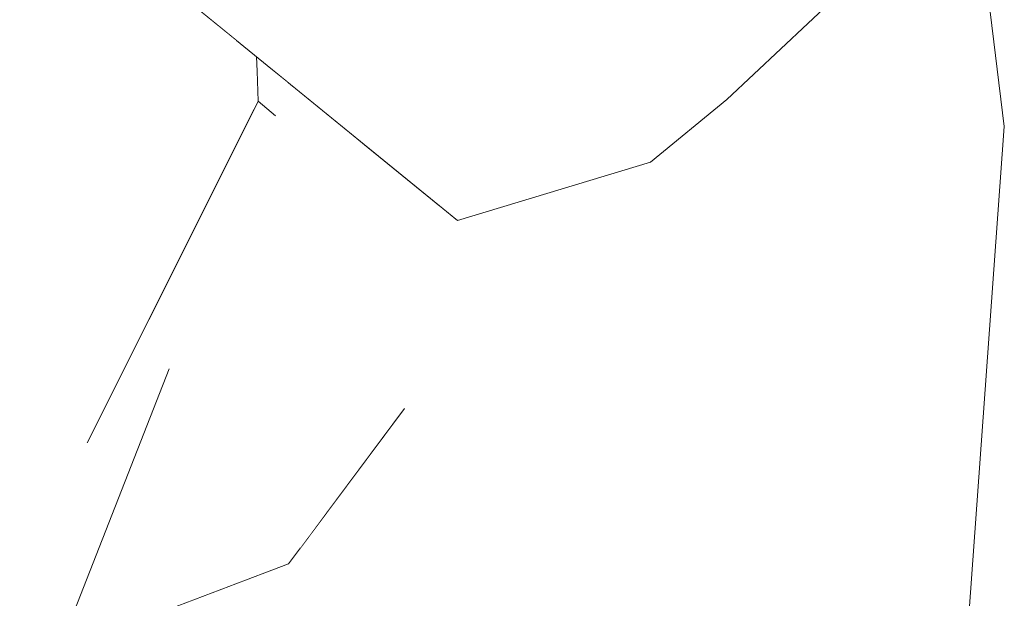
# Model space of a CAD drawing. Header units: millimetres. Extents: x 0 to 650, y -1 to 707.
# Tile 159 of 256: x 501.158 to 501.868, y 356.048 to 356.466. Entities that reach past the tile are written whole.
import ezdxf
from ezdxf.xclip import XClip

# ---------------------------------------------------------------- set-up
doc = ezdxf.new("R2010")
doc.units = ezdxf.units.MM
doc.header["$MEASUREMENT"] = 0
doc.header["$XCLIPFRAME"] = 0
doc.linetypes.add('Wipeout_Contour', pattern=[1000, 0, -1000])
doc.layers.add('Interior - Mobiliário .ARQ', color=7, linetype='Continuous')

# ---------------------------------------------------------------- blocks, each defined once
blk = doc.blocks.new('Desenho_2_2', base_point=(960.5741, 336.178))
at = {"color": 254, "linetype": 'Wipeout_Contour', "lineweight": 0, "ltscale": 2461.982945}
blk.add_wipeout([(501.66766, 356.40791), (501.61281, 356.36277), (501.64284, 356.16241), (501.76556, 356.50005)], dxfattribs=at).dxf.layer = 'Interior - Mobiliário .ARQ'
at = {"color": 254, "linetype": 'Wipeout_Contour', "lineweight": 0, "ltscale": 1844.892326}
blk.add_wipeout([(501.26969, 356.49442), (501.47367, 356.32058), (501.48167, 356.34436)], dxfattribs=at).dxf.layer = 'Interior - Mobiliário .ARQ'
at = {"color": 254, "linetype": 'Wipeout_Contour', "lineweight": 0, "ltscale": 2460.230326}
blk.add_wipeout([(501.37165, 356.13927), (501.37919, 356.1097), (501.4295, 356.17716), (501.4355, 356.18521)], dxfattribs=at).dxf.layer = 'Interior - Mobiliário .ARQ'
at = {"color": 254, "linetype": 'Wipeout_Contour', "lineweight": 0, "ltscale": 1843.978653}
blk.add_wipeout([(501.08743, 355.97078), (501.1456, 355.95748), (501.20679, 356.16028)], dxfattribs=at).dxf.layer = 'Interior - Mobiliário .ARQ'
at = {"color": 254, "linetype": 'Wipeout_Contour', "lineweight": 0, "ltscale": 1844.932231}
blk.add_wipeout([(501.384, 356.03356), (501.57862, 355.96368), (501.53163, 356.0752)], dxfattribs=at).dxf.layer = 'Interior - Mobiliário .ARQ'
at = {"color": 254, "linetype": 'Wipeout_Contour', "lineweight": 0, "ltscale": 1846.018444}
blk.add_wipeout([(501.26969, 356.49442), (501.25605, 356.49826), (501.47367, 356.32058)], dxfattribs=at).dxf.layer = 'Interior - Mobiliário .ARQ'
at = {"color": 254, "linetype": 'Wipeout_Contour', "lineweight": 0, "ltscale": 1844.915594}
blk.add_wipeout([(501.36644, 356.09261), (501.37919, 356.1097), (501.37165, 356.13927)], dxfattribs=at).dxf.layer = 'Interior - Mobiliário .ARQ'
at = {"color": 254, "linetype": 'Wipeout_Contour', "lineweight": 0, "ltscale": 1845.711858}
blk.add_wipeout([(501.72278, 356.04832), (501.53163, 356.0752), (501.57862, 355.96368)], dxfattribs=at).dxf.layer = 'Interior - Mobiliário .ARQ'
at = {"color": 254, "linetype": 'Wipeout_Contour', "lineweight": 0, "ltscale": 1845.491815}
blk.add_wipeout([(501.46037, 356.33145), (501.40421, 356.3773), (501.4355, 356.18521)], dxfattribs=at).dxf.layer = 'Interior - Mobiliário .ARQ'
at = {"color": 254, "linetype": 'Wipeout_Contour', "lineweight": 0, "ltscale": 1845.302346}
blk.add_wipeout([(501.64284, 356.16241), (501.53163, 356.0752), (501.72278, 356.04832)], dxfattribs=at).dxf.layer = 'Interior - Mobiliário .ARQ'
at = {"color": 254, "linetype": 'Wipeout_Contour', "lineweight": 0, "ltscale": 1844.649704}
blk.add_wipeout([(501.36017, 356.0842), (501.36644, 356.09261), (501.37165, 356.13927)], dxfattribs=at).dxf.layer = 'Interior - Mobiliário .ARQ'
at = {"color": 254, "linetype": 'Wipeout_Contour', "lineweight": 0, "ltscale": 2461.224957}
blk.add_wipeout([(501.64284, 356.16241), (501.72278, 356.04832), (501.77926, 356.51294), (501.76556, 356.50005)], dxfattribs=at).dxf.layer = 'Interior - Mobiliário .ARQ'
at = {"color": 254, "linetype": 'Wipeout_Contour', "lineweight": 0, "ltscale": 2460.486917}
blk.add_wipeout([(501.40062, 356.38023), (501.37165, 356.13927), (501.4355, 356.18521), (501.40421, 356.3773)], dxfattribs=at).dxf.layer = 'Interior - Mobiliário .ARQ'
at = {"color": 254, "linetype": 'Wipeout_Contour', "lineweight": 0, "ltscale": 2462.181709}
blk.add_wipeout([(501.72278, 356.04832), (501.82732, 356.50274), (501.80002, 356.53248), (501.77926, 356.51294)], dxfattribs=at).dxf.layer = 'Interior - Mobiliário .ARQ'
at = {"color": 254, "linetype": 'Wipeout_Contour', "lineweight": 0, "ltscale": 4919.59711}
blk.add_wipeout([(501.26926, 356.04173), (501.3518, 356.07297), (501.36017, 356.0842), (501.37165, 356.13927), (501.33959, 356.39856), (501.3301, 356.40668), (501.2949, 356.33635), (501.28389, 356.27325)], dxfattribs=at).dxf.layer = 'Interior - Mobiliário .ARQ'
at = {"color": 254, "linetype": 'Wipeout_Contour', "lineweight": 0, "ltscale": 1845.603385}
blk.add_wipeout([(501.66766, 356.40791), (501.48167, 356.34436), (501.61281, 356.36277)], dxfattribs=at).dxf.layer = 'Interior - Mobiliário .ARQ'
at = {"color": 254, "linetype": 'Wipeout_Contour', "lineweight": 0, "ltscale": 1846.288254}
blk.add_wipeout([(501.82732, 356.50274), (501.72278, 356.04832), (501.86764, 356.38844)], dxfattribs=at).dxf.layer = 'Interior - Mobiliário .ARQ'
at = {"color": 254, "linetype": 'Wipeout_Contour', "lineweight": 0, "ltscale": 3692.396445}
blk.add_wipeout([(501.34249, 356.39607), (501.37165, 356.13927), (501.40062, 356.38023), (501.35492, 356.41754), (501.35304, 356.40282), (501.34792, 356.39191)], dxfattribs=at).dxf.layer = 'Interior - Mobiliário .ARQ'
at = {"color": 254, "linetype": 'Wipeout_Contour', "lineweight": 0, "ltscale": 1846.081401}
blk.add_wipeout([(501.47367, 356.32058), (501.61281, 356.36277), (501.48167, 356.34436)], dxfattribs=at).dxf.layer = 'Interior - Mobiliário .ARQ'
at = {"color": 254, "linetype": 'Wipeout_Contour', "lineweight": 0, "ltscale": 1844.196619}
blk.add_wipeout([(501.2449, 356.03251), (501.384, 356.03356), (501.3518, 356.07297)], dxfattribs=at).dxf.layer = 'Interior - Mobiliário .ARQ'
at = {"color": 254, "linetype": 'Wipeout_Contour', "lineweight": 0, "ltscale": 1845.662084}
blk.add_wipeout([(501.55472, 356.47742), (501.26969, 356.49442), (501.48167, 356.34436)], dxfattribs=at).dxf.layer = 'Interior - Mobiliário .ARQ'
at = {"color": 254, "linetype": 'Wipeout_Contour', "lineweight": 0, "ltscale": 1845.468604}
blk.add_wipeout([(501.53163, 356.0752), (501.3518, 356.07297), (501.384, 356.03356)], dxfattribs=at).dxf.layer = 'Interior - Mobiliário .ARQ'
at = {"color": 254, "linetype": 'Wipeout_Contour', "lineweight": 0, "ltscale": 1845.596245}
blk.add_wipeout([(501.69408, 355.68703), (501.82819, 355.84588), (501.72278, 356.04832)], dxfattribs=at).dxf.layer = 'Interior - Mobiliário .ARQ'
at = {"color": 254, "linetype": 'Wipeout_Contour', "lineweight": 0, "ltscale": 2461.576771}
blk.add_wipeout([(501.48167, 356.34436), (501.6447, 356.52636), (501.58566, 356.49351), (501.55472, 356.47742)], dxfattribs=at).dxf.layer = 'Interior - Mobiliário .ARQ'
at = {"color": 254, "linetype": 'Wipeout_Contour', "lineweight": 0, "ltscale": 2460.313628}
blk.add_wipeout([(501.27539, 356.48247), (501.21161, 356.20565), (501.32929, 356.42839), (501.31321, 356.45159)], dxfattribs=at).dxf.layer = 'Interior - Mobiliário .ARQ'
at = {"color": 254, "linetype": 'Wipeout_Contour', "lineweight": 0, "ltscale": 1844.828267}
blk.add_wipeout([(501.4355, 356.18521), (501.3518, 356.07297), (501.53163, 356.0752)], dxfattribs=at).dxf.layer = 'Interior - Mobiliário .ARQ'
at = {"color": 254, "linetype": 'Wipeout_Contour', "lineweight": 0, "ltscale": 1845.170781}
blk.add_wipeout([(501.72278, 356.04832), (501.57862, 355.96368), (501.69408, 355.68703)], dxfattribs=at).dxf.layer = 'Interior - Mobiliário .ARQ'
at = {"color": 254, "linetype": 'Wipeout_Contour', "lineweight": 0, "ltscale": 1845.603625}
blk.add_wipeout([(501.48167, 356.34436), (501.66766, 356.40791), (501.64862, 356.52853)], dxfattribs=at).dxf.layer = 'Interior - Mobiliário .ARQ'
at = {"color": 254, "linetype": 'Wipeout_Contour', "lineweight": 0, "ltscale": 1845.686195}
blk.add_wipeout([(501.86764, 356.38844), (501.72278, 356.04832), (501.82819, 355.84588)], dxfattribs=at).dxf.layer = 'Interior - Mobiliário .ARQ'
at = {"color": 254, "linetype": 'Wipeout_Contour', "lineweight": 0, "ltscale": 1844.888742}
blk.add_wipeout([(501.13742, 356.26455), (501.12163, 356.05643), (501.21161, 356.20565)], dxfattribs=at).dxf.layer = 'Interior - Mobiliário .ARQ'
at = {"color": 254, "linetype": 'Wipeout_Contour', "lineweight": 0, "ltscale": 1845.566209}
blk.add_wipeout([(501.4355, 356.18521), (501.53163, 356.0752), (501.64284, 356.16241)], dxfattribs=at).dxf.layer = 'Interior - Mobiliário .ARQ'
at = {"color": 254, "linetype": 'Wipeout_Contour', "lineweight": 0, "ltscale": 1846.9435}
blk.add_wipeout([(501.65525, 356.53223), (501.66766, 356.40791), (501.85604, 356.5852)], dxfattribs=at).dxf.layer = 'Interior - Mobiliário .ARQ'
at = {"color": 254, "linetype": 'Wipeout_Contour', "lineweight": 0, "ltscale": 1845.086687}
blk.add_wipeout([(501.61281, 356.36277), (501.4355, 356.18521), (501.64284, 356.16241)], dxfattribs=at).dxf.layer = 'Interior - Mobiliário .ARQ'
at = {"color": 254, "linetype": 'Wipeout_Contour', "lineweight": 0, "ltscale": 1844.672877}
blk.add_wipeout([(501.20679, 356.16028), (501.28389, 356.27324), (501.2949, 356.33635)], dxfattribs=at).dxf.layer = 'Interior - Mobiliário .ARQ'
at = {"color": 254, "linetype": 'Wipeout_Contour', "lineweight": 0, "ltscale": 2463.041997}
blk.add_wipeout([(501.82586, 356.5568), (501.82732, 356.50274), (501.86764, 356.38844), (501.84494, 356.57475)], dxfattribs=at).dxf.layer = 'Interior - Mobiliário .ARQ'
at = {"color": 254, "linetype": 'Wipeout_Contour', "lineweight": 0, "ltscale": 1845.060693}
blk.add_wipeout([(501.21161, 356.20565), (501.20679, 356.16028), (501.3301, 356.40668)], dxfattribs=at).dxf.layer = 'Interior - Mobiliário .ARQ'
at = {"color": 254, "linetype": 'Wipeout_Contour', "lineweight": 0, "ltscale": 3076.877934}
blk.add_wipeout([(501.4355, 356.18521), (501.61281, 356.36277), (501.57695, 356.35189), (501.47367, 356.32058), (501.46037, 356.33145)], dxfattribs=at).dxf.layer = 'Interior - Mobiliário .ARQ'
at = {"layer": 'Interior - Mobiliário .ARQ', "color": 7, "linetype": 'Continuous', "lineweight": 0}
for p, q in [((501.85604, 356.5852), (501.66766, 356.40791)), ((501.86764, 356.38844), (501.84494, 356.57475)), ((501.61281, 356.36277), (501.66766, 356.40791)), ((501.86764, 356.38844), (501.82819, 355.84588)), ((501.61281, 356.36277), (501.47367, 356.32058)), ((501.4355, 356.18521), (501.3518, 356.07297))]:
    blk.add_line(p, q, dxfattribs=at)
at = {"color": 254, "linetype": 'Wipeout_Contour', "lineweight": 0, "ltscale": 1844.954501}
blk.add_wipeout([(501.3301, 356.40668), (501.32929, 356.42839), (501.21161, 356.20565)], dxfattribs=at).dxf.layer = 'Interior - Mobiliário .ARQ'
at = {"color": 254, "linetype": 'Wipeout_Contour', "lineweight": 0, "ltscale": 1845.602304}
blk.add_wipeout([(501.23661, 356.50593), (501.13555, 356.49094), (501.13742, 356.26455)], dxfattribs=at).dxf.layer = 'Interior - Mobiliário .ARQ'
at = {"color": 254, "linetype": 'Wipeout_Contour', "lineweight": 0, "ltscale": 2460.546719}
blk.add_wipeout([(501.32929, 356.42839), (501.35304, 356.40282), (501.35127, 356.42052), (501.34116, 356.42877)], dxfattribs=at).dxf.layer = 'Interior - Mobiliário .ARQ'
at = {"color": 254, "linetype": 'Wipeout_Contour', "lineweight": 0, "ltscale": 2460.639487}
blk.add_wipeout([(501.23661, 356.50593), (501.21161, 356.20565), (501.27539, 356.48247), (501.25605, 356.49826)], dxfattribs=at).dxf.layer = 'Interior - Mobiliário .ARQ'
at = {"color": 254, "linetype": 'Wipeout_Contour', "lineweight": 0, "ltscale": 1845.092054}
blk.add_wipeout([(501.32929, 356.42839), (501.34427, 356.3953), (501.35304, 356.40282)], dxfattribs=at).dxf.layer = 'Interior - Mobiliário .ARQ'
at = {"color": 254, "linetype": 'Wipeout_Contour', "lineweight": 0, "ltscale": 1844.474555}
blk.add_wipeout([(501.23661, 356.50593), (501.13742, 356.26455), (501.21161, 356.20565)], dxfattribs=at).dxf.layer = 'Interior - Mobiliário .ARQ'
at = {"color": 254, "linetype": 'Wipeout_Contour', "lineweight": 0, "ltscale": 1845.613364}
blk.add_wipeout([(501.34427, 356.3953), (501.32929, 356.42839), (501.3301, 356.40668)], dxfattribs=at).dxf.layer = 'Interior - Mobiliário .ARQ'
at = {"layer": 'Interior - Mobiliário .ARQ', "color": 7, "linetype": 'Continuous', "lineweight": 0}
for p, q in [((501.25605, 356.49826), (501.47367, 356.32058)), ((501.32929, 356.42839), (501.32887, 356.43881)), ((501.3301, 356.40668), (501.32929, 356.42839)), ((501.3301, 356.40668), (501.34249, 356.39607))]:
    blk.add_line(p, q, dxfattribs=at)
at = {"color": 254, "linetype": 'Wipeout_Contour', "lineweight": 0, "ltscale": 1844.392649}
blk.add_wipeout([(501.21161, 356.20565), (501.12163, 356.05643), (501.08743, 355.97078)], dxfattribs=at).dxf.layer = 'Interior - Mobiliário .ARQ'
at = {"color": 254, "linetype": 'Wipeout_Contour', "lineweight": 0, "ltscale": 1844.219417}
blk.add_wipeout([(501.08743, 355.97078), (501.20679, 356.16028), (501.21161, 356.20565)], dxfattribs=at).dxf.layer = 'Interior - Mobiliário .ARQ'
at = {"color": 254, "linetype": 'Wipeout_Contour', "lineweight": 0, "ltscale": 4303.500456}
blk.add_wipeout([(501.26596, 356.2137), (501.1772, 355.98736), (501.18802, 355.90072), (501.18529, 355.98724), (501.2449, 356.03251), (501.26926, 356.04173), (501.28216, 356.26697)], dxfattribs=at).dxf.layer = 'Interior - Mobiliário .ARQ'
at = {"color": 254, "linetype": 'Wipeout_Contour', "lineweight": 0, "ltscale": 1844.261163}
blk.add_wipeout([(501.1456, 355.95748), (501.15713, 355.9444), (501.20679, 356.16028)], dxfattribs=at).dxf.layer = 'Interior - Mobiliário .ARQ'
at = {"color": 254, "linetype": 'Wipeout_Contour', "lineweight": 0, "ltscale": 2459.582086}
blk.add_wipeout([(501.20679, 356.16028), (501.15914, 355.9413), (501.26596, 356.2137), (501.28216, 356.26697)], dxfattribs=at).dxf.layer = 'Interior - Mobiliário .ARQ'
at = {"layer": 'Interior - Mobiliário .ARQ', "color": 7, "linetype": 'Continuous', "lineweight": 0}
for p, q in [((501.20679, 356.16028), (501.3301, 356.40668)), ((501.26596, 356.2137), (501.15914, 355.9413)), ((501.3518, 356.07297), (501.2449, 356.03251))]:
    blk.add_line(p, q, dxfattribs=at)

msp = doc.modelspace()

# ---------------------------------------------------------------- block references
at = {"color": 7, "linetype": 'Continuous', "lineweight": 0}
ref = msp.add_blockref('Desenho_2_2', (960.5741, 336.178), dxfattribs=at)
XClip(ref).set_block_clipping_path([(351.923237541, 325.8360772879), (633.5139366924, 392.5007536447)])

doc.saveas('drawing.dxf')
